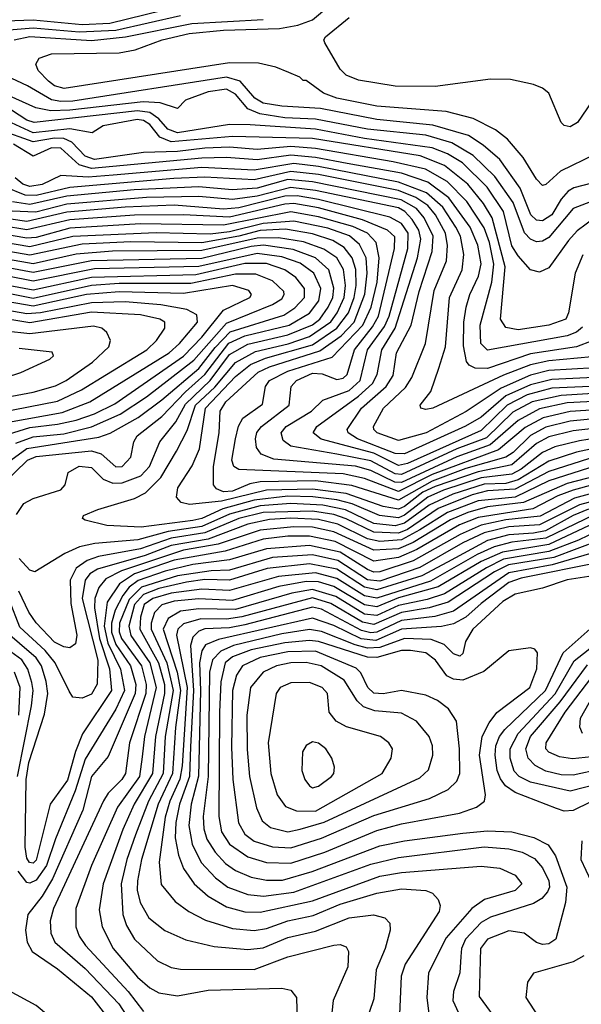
# Model space of a CAD drawing. Extents: x 997026 to 1115308, y 536381 to 619039.
# Tile 14 of 256: x 1002921 to 1004751, y 548093 to 551300. Entities that reach past the tile are written whole.
import ezdxf

# ---------------------------------------------------------------- set-up
doc = ezdxf.new("R2010")
doc.units = 0

msp = doc.modelspace()

# ---------------------------------------------------------------- linework, layer by layer
at = {"layer": '0CON20XD'}
for points in [[(1004795, 550861.7), (1004682.8, 550807.2), (1004635, 550763.3), (1004625, 550760.6), (1004605, 550780.6), (1004561.9, 550851.9), (1004510.8, 550910.8), (1004471.2, 550941.2), (1004398.6, 550978.6), (1004311.2, 551001.2), (1004085, 551018.8), (1003955, 551044.3), (1003911, 551061), (1003855, 551102.5), (1003845, 551102.5), (1003833.6, 551113.6), (1003798.5, 551128.5), (1003755.9, 551145.9), (1003699, 551159), (1003605, 551160), (1003066, 551076), (1003035.3, 551085), (1003015, 551099.8), (1002982.1, 551135), (1002973.5, 551155), (1002984.5, 551175.5), (1003025, 551189.6), (1003245, 551192.2), (1003297.7, 551202.3), (1003385.5, 551235), (1003473.3, 551255), (1003585, 551266.2), (1003767.8, 551272.2), (1003827.9, 551282.1), (1003875, 551299.7), (1003975, 551384.5)], [(1002875, 551296.4), (1002965, 551299.7), (1003125, 551285.1), (1003215, 551288.7), (1003445, 551345.1)], [(1005080.2, 551319.8), (1004995, 551275.4), (1004931.2, 551208.8), (1004875, 551119.4), (1004802, 551058), (1004738.1, 550965), (1004715, 550951.5), (1004695.5, 550955.5), (1004685.5, 550965.5), (1004645, 551060.8), (1004625, 551076.9), (1004595, 551088.9), (1004520, 551105), (1004455, 551106.9), (1004275, 551083.2), (1004145, 551083.3), (1004025, 551103.4), (1003985, 551119.6), (1003965, 551139.5), (1003915.6, 551225), (1003911.9, 551235), (1003917.8, 551245), (1003995, 551307.9)], [(1002874.2, 551265.8), (1002965, 551273.8), (1003115, 551261.3), (1003235, 551266.3), (1003445, 551314)], [(1002903.8, 551235), (1002955, 551245.4), (1003155, 551232.2), (1003265.8, 551244.2), (1003482.1, 551287.9), (1003715, 551300.8)], [(1004785, 550768.3), (1004727.1, 550752.9), (1004708.1, 550741.9), (1004685, 550716.1), (1004654.9, 550665.1), (1004625, 550645.4), (1004605, 550647.4), (1004586.6, 550665), (1004551.4, 550751.4), (1004485.1, 550845.1), (1004431.8, 550891.8), (1004383.3, 550923.3), (1004267.3, 550957.3), (1004085, 550975.5), (1003901.2, 551011.2), (1003775, 551018.8), (1003715, 551028.6), (1003687.5, 551045), (1003640.2, 551100.2), (1003595, 551113.6), (1003095, 551035.3), (1003055, 551033.4), (1003025, 551039.2), (1002946.9, 551085), (1002861.5, 551125)], [(1004795, 550712.6), (1004725, 550684.8), (1004645, 550590.8), (1004625, 550578.5), (1004605, 550576.5), (1004585, 550585.2), (1004565.8, 550605.8), (1004529.3, 550705), (1004469.4, 550789.4), (1004398.4, 550858.4), (1004329.4, 550899.4), (1004245, 550923.7), (1004055, 550943.6), (1003885, 550976.5), (1003785, 550980.8), (1003703.4, 550993.4), (1003665, 551009.9), (1003625, 551058), (1003595, 551074.4), (1003535, 551064.9), (1003462.1, 551037.9), (1003435, 551011.2), (1003379.2, 551029.2), (1003323.3, 551033.3), (1003085, 551005.1), (1003023.3, 551003.3), (1002973.6, 551013.6), (1002865, 551062.3)], [(1004825, 550678.1), (1004737, 550613), (1004709.2, 550580.8), (1004645, 550491.8), (1004615, 550477.8), (1004585, 550485.4), (1004545, 550530.8), (1004525, 550563.7), (1004497.4, 550675), (1004444.3, 550754.3), (1004363.8, 550833.8), (1004315, 550863.2), (1004265, 550883.4), (1004045, 550913.4), (1003885, 550943.2), (1003672.1, 550957.9), (1003605, 550959.2), (1003435, 550932), (1003404.1, 550944.1), (1003375, 550977.8), (1003345, 550998), (1003305, 551003.7), (1002968.8, 550965), (1002945, 550973.5), (1002895, 551006)], [(1004755.8, 550534.2), (1004730.6, 550475), (1004709.4, 550345), (1004700.4, 550325), (1004644.9, 550305.1), (1004545, 550289.7), (1004505, 550297.9), (1004487.2, 550325), (1004503, 550495), (1004460.4, 550655), (1004432.1, 550702.1), (1004381.4, 550765), (1004304.8, 550825), (1004226.4, 550856.4), (1003875, 550913.2), (1003615, 550919.8), (1003415, 550902.7), (1003377.5, 550917.5), (1003345, 550959), (1003325, 550972), (1003303.8, 550975), (1003193.5, 550955), (1003158, 550932), (1003085, 550945.1), (1002965, 550932), (1002880.4, 550970.4)], [(1004755, 550298.6), (1004735, 550282.8), (1004705, 550270.7), (1004445, 550223.3), (1004423.8, 550245), (1004421.2, 550305), (1004459.6, 550445), (1004466, 550504), (1004451.9, 550575), (1004435, 550622.7), (1004377.7, 550707.7), (1004313.7, 550773.7), (1004243.5, 550813.5), (1004137.8, 550837.8), (1003885, 550880.8), (1003805, 550886.8), (1003695, 550878), (1003605, 550885.3), (1003525, 550881.3), (1003435, 550871), (1003325, 550867.8), (1003165, 550844.8), (1003135, 550855.6), (1003091.7, 550901.7), (1003065, 550913.5), (1003035, 550914.9), (1002965, 550902.4), (1002855, 550941.6)], [(1004785.9, 550254.1), (1004735, 550234.7), (1004585, 550211.6), (1004445, 550164.4), (1004405.2, 550165.2), (1004386.2, 550175), (1004377.2, 550187.2), (1004367.5, 550237.5), (1004368.1, 550315), (1004376.1, 550363.9), (1004388, 550405), (1004416.5, 550465), (1004424.3, 550505), (1004414.1, 550565.9), (1004388.4, 550625), (1004319.6, 550719.6), (1004251, 550771), (1004165, 550800.2), (1003988.1, 550831.9), (1003885, 550851.8), (1003805, 550858.9), (1003695, 550843.3), (1003595, 550851.4), (1003515, 550849.7), (1003155.2, 550815.2), (1003115, 550827.1), (1003055, 550882.3), (1003025, 550883.2), (1002965, 550856.1), (1002901.5, 550895)], [(1004795, 550166.5), (1004645, 550157.4), (1004585, 550142.8), (1004489.7, 550100.3), (1004376.1, 550023.9), (1004245.3, 549955), (1004155, 549930), (1004086.1, 549955), (1004074.7, 549965), (1004073.8, 549975), (1004106.1, 550035), (1004178, 550102), (1004199.3, 550135), (1004242.9, 550245), (1004271.7, 550418.3), (1004311.7, 550515), (1004314.9, 550565.1), (1004308.4, 550605), (1004275.7, 550665), (1004250.7, 550695), (1004211.5, 550721.5), (1004155, 550743.5), (1003894.4, 550795.6), (1003805, 550806), (1003685, 550778.7), (1003525, 550787), (1003423.1, 550783.1), (1003085, 550753.8), (1002975, 550728.1), (1002938.9, 550728.9), (1002875, 550754.7)], [(1004785, 550202.3), (1004645, 550189), (1004585, 550176.5), (1004497.9, 550142.1), (1004267.1, 550035), (1004245, 550030.6), (1004228.6, 550035), (1004225.5, 550045), (1004261.1, 550088.9), (1004286.8, 550165), (1004308.3, 550235), (1004321.5, 550395), (1004363, 550485), (1004368.6, 550535), (1004357.2, 550595), (1004342.4, 550625), (1004300.1, 550690.1), (1004246.4, 550736.4), (1004155, 550771.4), (1003895, 550822.6), (1003815, 550831.8), (1003685, 550809.9), (1003515, 550818.4), (1003226, 550794), (1003145, 550787), (1003055, 550793), (1002995, 550763.8), (1002955, 550756.5), (1002931.6, 550765), (1002907, 550785)], [(1004815, 550136.2), (1004655, 550128.5), (1004585, 550111.4), (1004504.7, 550075.3), (1004425, 550006.1), (1004373.8, 549976.2), (1004175, 549885.7), (1004145, 549887.3), (1004022, 549935), (1003991.6, 549955), (1003987.7, 549965), (1004034.8, 550035), (1004115.8, 550105), (1004138.2, 550141.8), (1004149.3, 550215), (1004196.7, 550305), (1004222.8, 550415), (1004265.6, 550545), (1004268, 550595), (1004239.5, 550655), (1004214.4, 550685), (1004163.8, 550713.8), (1003875, 550772.2), (1003795, 550779.5), (1003695, 550751.9), (1003613.4, 550746.6), (1003505, 550756), (1003294.2, 550745.8), (1003074.7, 550725.3), (1002955, 550698.7), (1002897.5, 550707.5)], [(1004805, 550106.1), (1004655, 550100), (1004575, 550078.5), (1004509.9, 550045), (1004425, 549961.6), (1004185, 549854.6), (1004155, 549848.4), (1004075, 549888.4), (1003903.9, 549933.9), (1003877.1, 549955), (1003889.5, 549975), (1004025.6, 550074.4), (1004070.4, 550115), (1004085.9, 550145), (1004101, 550225), (1004144.7, 550295.3), (1004217.3, 550525), (1004228.6, 550585), (1004221.3, 550615), (1004199.6, 550649.6), (1004176.4, 550675), (1004155, 550687), (1003885, 550743.9), (1003805, 550754.2), (1003695, 550725.9), (1003615, 550714.1), (1003504.5, 550724.5), (1003335, 550721), (1003075, 550699.5), (1002973.5, 550673.5), (1002896.4, 550676.4)], [(1004875, 550088.4), (1004685, 550076.4), (1004590.8, 550055), (1004528.2, 550021.8), (1004442, 549938), (1004345, 549902.1), (1004165, 549819.1), (1004145, 549821.1), (1004065, 549863.3), (1003955, 549885.1), (1003805, 549911), (1003779.6, 549929.6), (1003773, 549955), (1003789.8, 549975), (1003871.9, 550025), (1003909.2, 550060.8), (1003995, 550092.7), (1004030.3, 550125), (1004054.7, 550225), (1004109.4, 550300.6), (1004125.3, 550335), (1004186.4, 550555), (1004187, 550605), (1004165, 550636.4), (1004127.3, 550657.3), (1003895, 550714.8), (1003825, 550726.4), (1003785, 550726), (1003635, 550687.4)], [(1003635, 550687.4), (1003585, 550682.7), (1003425, 550696), (1003265, 550689.5), (1003075, 550673.3), (1002945, 550643.3), (1002698.6, 550678.6)], [(1004875, 550061.4), (1004705, 550051.9), (1004615, 550032.7), (1004545.2, 549994.8), (1004454.6, 549915.4), (1004345, 549876.1), (1004165, 549792.5), (1004143.5, 549793.5), (1004065, 549832.3), (1004015, 549845.7), (1003748.9, 549868.9), (1003708, 549885), (1003693, 549907), (1003689.6, 549935), (1003694.4, 549955.6), (1003709.6, 549975), (1003799.1, 550045), (1003806.1, 550105), (1003823, 550125), (1003875, 550148.5), (1003906.9, 550146.9), (1003955, 550128.3), (1003975, 550132.2), (1003987.7, 550145), (1004011.9, 550225), (1004070.6, 550299.4), (1004090.3, 550335), (1004142.8, 550555), (1004143.5, 550593.5), (1004119.8, 550615), (1004038.6, 550648.6), (1003895, 550687), (1003815, 550701.1), (1003785, 550699.8), (1003605, 550657.2), (1003455.1, 550664.9)], [(1003624.2, 549935), (1003633.8, 549976.2), (1003647.9, 550002.1), (1003712, 550048), (1003721.7, 550105), (1003734.8, 550125), (1003795.2, 550155), (1003939.3, 550200.7), (1004039.3, 550305), (1004066.2, 550363.8), (1004085.5, 550445.5), (1004092.8, 550525), (1004082.7, 550575), (1004054.5, 550605), (1004006.8, 550626.8), (1003895, 550658.2), (1003805, 550674.4), (1003585, 550631.2), (1003315.1, 550635.1), (1003085, 550621.1), (1002975, 550591), (1002945, 550588.7), (1002785, 550615.5)], [(1003455.1, 550664.9), (1003295, 550663.4), (1003085, 550647.9), (1002945, 550616), (1002785, 550641.4)], [(1003552.4, 549845), (1003571.6, 549955), (1003574.3, 550025), (1003593.2, 550055), (1003698.3, 550151.7), (1003735, 550169.1), (1003898.8, 550221.2), (1003969.1, 550270.9), (1004011.4, 550315), (1004046.3, 550406.3), (1004053.7, 550475), (1004049.7, 550525), (1004028.1, 550568.1), (1003996, 550596), (1003925, 550620.8), (1003814.4, 550644.4), (1003715, 550636.7), (1003605, 550609.6), (1003541.9, 550601.9), (1003365.8, 550605.8), (1003095, 550594.6), (1002955, 550560.8), (1002775, 550590.3)], [(1003578.5, 549731.5), (1003475, 549721), (1003447.8, 549727.8), (1003432.7, 549745), (1003436.8, 549775), (1003483.1, 549846.9), (1003507.3, 549902.7), (1003526.7, 550035), (1003625, 550138.3), (1003673, 550177), (1003722, 550198), (1003875, 550241.2), (1003955, 550295), (1003992.8, 550345), (1004011.5, 550395), (1004017.3, 550435), (1004016.2, 550486.2), (1004004.7, 550525), (1003978.6, 550558.5), (1003941.2, 550581.2), (1003875, 550602.8), (1003787.5, 550617.5), (1003705, 550613.3), (1003635, 550595.3), (1003515, 550573.5), (1003283.4, 550576.6), (1003125, 550568.6), (1002955, 550533.2), (1002785, 550562.8)], [(1004935, 549959.4), (1004745, 549928.9), (1004665, 549908.8), (1004625, 549890.9), (1004555, 549835.9), (1004525, 549820.1), (1004425, 549807.8), (1004302.2, 549767.8), (1004251.3, 549745), (1004175, 549686.3), (1004155, 549677.9), (1004093.6, 549685), (1004005, 549723.1), (1003955, 549736.6), (1003876.2, 549746.2), (1003795, 549747.8), (1003685, 549735.4), (1003583.4, 549706.6), (1003515.2, 549675), (1003485, 549668.8), (1003316.9, 549646.9), (1003205, 549652.3), (1003135, 549670), (1003126, 549675), (1003129.2, 549685), (1003175.8, 549705), (1003295, 549740.2), (1003331.3, 549758.7), (1003380.8, 549809.2), (1003432, 549895), (1003467.5, 549962.5), (1003494.2, 550045), (1003556.6, 550103.4), (1003625, 550184), (1003690.1, 550219.8), (1003795.9, 550244.1), (1003865, 550268.1), (1003935, 550316.3), (1003955.7, 550345), (1003978, 550395), (1003982.7, 550435), (1003976.3, 550486.3), (1003954.5, 550524.5), (1003912.5, 550552.5), (1003846.4, 550576.4), (1003765, 550590.2), (1003695, 550588.8), (1003515, 550548.1), (1003223.3, 550546.7), (1003105, 550536.7), (1002965, 550505.4), (1002785, 550536.4)], [(1002911.4, 549688.6), (1002935, 549724.5), (1002965, 549741.1), (1003055, 549768.6), (1003070, 549785), (1003079.4, 549825), (1003115, 549845.9), (1003155, 549841.9), (1003193.2, 549803.2), (1003225, 549790.1), (1003255, 549791.4), (1003315.7, 549815), (1003344.8, 549845), (1003378.1, 549925), (1003430, 549990), (1003462.1, 550047.9), (1003541.9, 550125), (1003605, 550209.5), (1003665, 550243.2), (1003795, 550273.3), (1003875, 550306), (1003899, 550325), (1003926, 550364), (1003941.1, 550395), (1003944.6, 550425.4), (1003928.1, 550485), (1003885.6, 550525), (1003811.9, 550551.9), (1003715.5, 550565.5), (1003675, 550561), (1003515, 550522.9), (1003155, 550514.9), (1002965, 550476.8), (1002795, 550508.7)], [(1002864.3, 549785), (1002946.6, 549865), (1002975, 549877.8), (1003155, 549895.9), (1003186.5, 549886.5), (1003235, 549844.1), (1003255.4, 549845), (1003283, 549875), (1003293.4, 549925), (1003303.9, 549945), (1003385, 550007.3), (1003461.4, 550088.6), (1003525, 550144.5), (1003603.1, 550246.9), (1003655, 550270.5), (1003799.3, 550305), (1003865, 550344), (1003896.4, 550385), (1003902.1, 550425), (1003879.5, 550475), (1003835, 550506.9), (1003775, 550528), (1003695, 550538.5), (1003505, 550496), (1003165, 550488.4), (1002965, 550448.2), (1002805, 550479.9)], [(1002892.8, 549865), (1002945, 549903.5), (1003179.5, 549940.5), (1003216.2, 549953.8), (1003307.9, 550005), (1003385, 550061.7), (1003505, 550164.1), (1003557.7, 550232.3), (1003606.8, 550283.2), (1003782.2, 550337.8), (1003818.2, 550361.8), (1003848.9, 550395), (1003848.7, 550425), (1003821, 550461), (1003785, 550485.1), (1003725, 550505.9), (1003655, 550506.2), (1003495, 550469.1), (1003155, 550461), (1002965, 550419.7), (1002765, 550456.1)], [(1002908.6, 549921.4), (1002965, 549942), (1003065, 549951.2), (1003155, 549973.8), (1003249, 550015), (1003335, 550071.9), (1003489.2, 550190.8), (1003595, 550311.4), (1003745, 550372.6), (1003775, 550390.9), (1003783.4, 550405), (1003781.6, 550415), (1003745, 550450), (1003690.9, 550470.9), (1003625, 550471.8), (1003479.2, 550440.8), (1003245, 550440.9), (1003155, 550434.7), (1002965, 550392.5), (1002795, 550425.5)], [(1002885, 549950.5), (1002955, 549972.2), (1003045, 549982.3), (1003105, 549995.8), (1003165, 550016.7), (1003230.9, 550049.1), (1003455, 550203.8), (1003515, 550265.7), (1003585, 550353.9), (1003671.2, 550395), (1003677.1, 550405), (1003668.2, 550418.2), (1003615, 550434.2), (1003455, 550408.8), (1003245, 550413.9), (1003139.6, 550405), (1002965, 550367.1), (1002795, 550396.9)], [(1002885, 549989.8), (1003059.4, 550020.6), (1003150.3, 550055), (1003408, 550215), (1003442, 550245), (1003500.8, 550315), (1003498.4, 550338.4), (1003466.4, 550356.4), (1003381.2, 550371.2), (1003265, 550381.8), (1003155, 550378.4), (1002988.9, 550345), (1002945, 550342.3), (1002795, 550368.4)], [(1002855, 550020.9), (1003045, 550057.8), (1003123.3, 550095), (1003204.6, 550144.6), (1003335.8, 550225), (1003366.9, 550255), (1003394, 550295), (1003394.6, 550315), (1003378.2, 550325), (1003315, 550338.9), (1003155, 550347.6), (1002955, 550313.4), (1002785, 550341)], [(1002802.9, 550057.1), (1002965, 550087), (1003037.7, 550107.7), (1003072.5, 550125), (1003158.2, 550185), (1003211.5, 550235), (1003217.3, 550255), (1003205, 550281.4), (1003188.6, 550295), (1003161.7, 550301.7), (1002955, 550276.8), (1002875.5, 550285.4)], [(1002875, 550134.8), (1002925, 550151.3), (1003020, 550195), (1003031.2, 550205), (1003027.4, 550217.4), (1002919.5, 550229.5)], [(1004915, 550012.6), (1004715, 549992.1), (1004635, 549973.5), (1004585, 549945.5), (1004529, 549891), (1004505, 549875.3), (1004375, 549838.4), (1004265, 549797.6), (1004155, 549735.1), (1004003.2, 549783.2), (1003885, 549798.2), (1003704.8, 549795.2), (1003671.5, 549788.5), (1003615, 549764.9), (1003585, 549762.7), (1003562.4, 549772.4), (1003553.3, 549785), (1003552.4, 549845)], [(1004884.6, 550035.4), (1004715, 550024), (1004626.2, 550003.8), (1004567.7, 549972.3), (1004481.1, 549898.9), (1004265, 549818.5), (1004155, 549763.8), (1004045, 549805.8), (1003975, 549820.6), (1003634.8, 549834.8), (1003619.3, 549845), (1003612.7, 549865), (1003624.2, 549935)], [(1004905, 549981.6), (1004725, 549960.8), (1004645, 549941.3), (1004605, 549919.3), (1004525, 549849.8), (1004415, 549827.6), (1004275, 549780.2), (1004235, 549761), (1004175, 549714.6), (1004155, 549705.9), (1004105, 549714.9), (1003985, 549757), (1003875, 549771.2), (1003725, 549768.1), (1003578.5, 549731.5)], [(1005065, 549962.3), (1004735, 549891.1), (1004645, 549862.4), (1004545, 549801.8), (1004505, 549789.7), (1004435, 549787.2), (1004332.3, 549755), (1004255, 549718.9), (1004175, 549659.9), (1004145, 549651.4), (1004075, 549659.7), (1003983.3, 549703.3), (1003909.2, 549719.2), (1003805, 549724.4), (1003705, 549716.7), (1003605, 549689.6), (1003515, 549648.9), (1003405, 549632.9), (1003306, 549606), (1003166, 549594), (1003116.6, 549583.4), (1003068.9, 549561.1), (1002971.3, 549501.3), (1002955, 549507.3), (1002920, 549545)], [(1004801.7, 549878.3), (1004645, 549828.6), (1004535, 549770.5), (1004444.9, 549765.1), (1004395, 549752.3), (1004285, 549707.6), (1004185, 549640), (1004155, 549627.9), (1004075, 549631), (1003985.1, 549674.9), (1003945, 549688.3), (1003875, 549699.9), (1003714.9, 549694.9), (1003634.8, 549675), (1003525, 549628.5), (1003415, 549611.4), (1003315, 549576.8), (1003178.5, 549551.5), (1003141, 549539), (1003105.9, 549514.1), (1003085.4, 549475), (1003088.5, 549398.5), (1003108.1, 549295), (1003103.3, 549266.7), (1003085.3, 549254.7), (1003065, 549257.6), (1003035, 549272.4), (1002975, 549335.2), (1002950.8, 549370.8), (1002918.3, 549438.3)], [(1004995.3, 549864.7), (1004705, 549789.6), (1004562.2, 549727.8), (1004445, 549713.7), (1004381.6, 549695), (1004325, 549670.8), (1004202.9, 549597.1), (1004155, 549576.8), (1004075, 549571.8), (1003945, 549631.8), (1003875, 549647.5), (1003815, 549648.5), (1003705, 549637.5), (1003568, 549592), (1003455, 549572.7), (1003253.4, 549505), (1003201.6, 549478.4), (1003179.3, 549450.7), (1003166, 549415), (1003165.3, 549385), (1003181.9, 549285), (1003214, 549186), (1003220.1, 549115), (1003126.1, 548973.9), (1003103, 548917), (1003077.4, 548822.6), (1003020.4, 548745), (1002975, 548562.6), (1002965, 548553), (1002953.7, 548555), (1002945, 548569.2), (1002939.8, 548605), (1002942.5, 548825), (1002950.9, 548880.9), (1003002.1, 549037.9), (1003012.7, 549105), (1003008.2, 549145), (1002992.5, 549195), (1002975, 549221.8), (1002866.7, 549315)], [(1004802.1, 549847.9), (1004645, 549798.1), (1004535, 549745.4), (1004415, 549732.9), (1004315, 549694.6), (1004225, 549639.1), (1004165, 549605.7), (1004095, 549600.1), (1004055, 549609.5), (1003957.3, 549657.3), (1003895, 549672.5), (1003805, 549676.7), (1003735, 549671.9), (1003665, 549657), (1003535, 549608.2), (1003415, 549587.7), (1003329.8, 549555), (1003175, 549510.2), (1003150.3, 549495), (1003134.9, 549475.1), (1003125.3, 549415), (1003175.7, 549214.3), (1003174.1, 549135.9), (1003155, 549103.4), (1003125, 549090), (1003095, 549093.1), (1003083.1, 549113.1), (1003037.3, 549205), (1003004.6, 549245), (1002922, 549322), (1002888.5, 549408.5)], [(1004950.5, 549829.5), (1004725, 549767.8), (1004675, 549749.2), (1004593, 549707), (1004415, 549678.7), (1004354.2, 549655), (1004215.3, 549574.7), (1004155, 549548.2), (1004075, 549536.9), (1003949.1, 549600.8), (1003865, 549618.2), (1003795, 549617.5), (1003715, 549607.8), (1003591.1, 549568.9), (1003425, 549539.7), (1003295.5, 549495), (1003247, 549463), (1003206.9, 549403.1), (1003196.9, 549325), (1003209, 549269), (1003249.4, 549185), (1003262.8, 549115), (1003235, 549054.4), (1003135, 548891.1), (1003102, 548788), (1003037.8, 548632.2), (1003008.5, 548545), (1002975, 548497), (1002955, 548487.6), (1002945, 548490.2), (1002917, 548527)], [(1005095, 549814.6), (1004745, 549720.4), (1004615.2, 549654.8), (1004515, 549647.9), (1004435, 549628.7), (1004365, 549596.2), (1004224.6, 549515.4), (1004095, 549471.2), (1004055, 549476.2), (1003958.3, 549538.3), (1003875, 549557.5), (1003745, 549548), (1003605, 549507.5), (1003545.2, 549505.2), (1003435, 549488.4), (1003318.7, 549451.3), (1003278.1, 549411.9), (1003246.3, 549335), (1003245, 549306.7), (1003252.7, 549285), (1003318.4, 549195), (1003333.6, 549135), (1003332.1, 549105), (1003279, 548945), (1003265.9, 548845), (1003253.9, 548825), (1003209.5, 548780.5), (1003194.7, 548755.3), (1003031.5, 548405), (1003020.5, 548365), (1003023, 548325), (1003035.7, 548295), (1003135, 548209.7), (1003244.9, 548094.9), (1003325, 547971.1)], [(1004979.4, 549810.6), (1004728.6, 549741.4), (1004617.3, 549682.7), (1004505, 549671.2), (1004425, 549653.8), (1004356.1, 549623.9), (1004202.8, 549537.2), (1004095, 549501.6), (1004075, 549501.2), (1004055, 549509.1), (1003965, 549565.7), (1003865, 549587.8), (1003725, 549577.1), (1003605, 549540.5), (1003485, 549526), (1003395, 549503.9), (1003306.9, 549473.1), (1003278.4, 549451.6), (1003257, 549425), (1003232.6, 549377.4), (1003220.3, 549335), (1003220.5, 549305), (1003234.7, 549265), (1003282.1, 549195), (1003299.5, 549135), (1003297.3, 549105), (1003209.4, 548900.6), (1003155.9, 548835), (1003127.2, 548725), (1003028, 548502), (1002994.6, 548445.4), (1002948.2, 548385), (1002940.2, 548335), (1002945.9, 548295), (1002962, 548265), (1003045, 548209), (1003155, 548117.1), (1003235, 548014.7)], [(1004774.5, 549705.5), (1004725, 549685.6), (1004634.3, 549635.7), (1004595, 549627.2), (1004515, 549622.5), (1004445, 549603.5), (1004315, 549533.6), (1004231.8, 549488.2), (1004085, 549442.8), (1004045, 549452.1), (1003955, 549509.9), (1003865, 549528.2), (1003727.7, 549512.3), (1003605, 549474.2), (1003525, 549476.3), (1003465, 549467.8), (1003375, 549447.8), (1003325, 549427.5), (1003295.8, 549395), (1003276.8, 549325), (1003284, 549294), (1003344.9, 549205), (1003365.5, 549125), (1003328.2, 548965), (1003320.6, 548899.4), (1003311.5, 548835), (1003239.6, 548735), (1003155.4, 548545), (1003104, 548405), (1003104.4, 548345), (1003115.7, 548315), (1003136.1, 548285), (1003274.5, 548135), (1003325, 548069.5)], [(1004795, 549688.3), (1004635, 549611.7), (1004525, 549598.9), (1004467, 549583), (1004411.5, 549558.5), (1004259.2, 549470.8), (1004085, 549415.9), (1004045, 549423.2), (1003955, 549480.3), (1003885, 549498.1), (1003765, 549487), (1003605, 549440.7), (1003515, 549444.9), (1003415, 549432.3), (1003355, 549415.2), (1003327.2, 549395), (1003314.5, 549354.5), (1003312.5, 549315), (1003373.1, 549205), (1003393.4, 549135), (1003393.6, 549105), (1003363.9, 548965), (1003354.6, 548845), (1003294.4, 548745), (1003257.9, 548662.1), (1003193.6, 548485), (1003180.3, 548400.3), (1003189.8, 548345), (1003225.6, 548275), (1003305, 548181.7), (1003345, 548146.7), (1003375, 548130), (1003435, 548120.9), (1003535, 548138.8), (1003775.3, 548145.3), (1003805, 548138.5), (1003822.9, 548115), (1003825.3, 548035)], [(1004795, 549661.7), (1004645, 549590.9), (1004493.9, 549566.1), (1004425, 549535.5), (1004285, 549452.7), (1004155, 549416.8), (1004085, 549388.2), (1004045, 549393.9), (1003944.5, 549454.5), (1003895, 549468.8), (1003855, 549470.1), (1003766.1, 549453.9), (1003615, 549408.4), (1003505, 549413.5), (1003425, 549406.6), (1003385, 549393.8), (1003361, 549369), (1003349.4, 549335), (1003349.5, 549315), (1003400.3, 549205), (1003421.7, 549115), (1003395.8, 548965), (1003388.5, 548845), (1003341, 548755), (1003298.6, 548645), (1003271, 548565), (1003252, 548485), (1003257, 548385), (1003269.4, 548349.4), (1003295.2, 548305), (1003370, 548235), (1003415, 548213.2), (1003445, 548207.6), (1003685, 548205.8), (1003795, 548247.2), (1003945, 548285.2), (1003965, 548287.8), (1003985, 548280.6), (1003992.7, 548265), (1003990.3, 548215), (1003942.8, 548105), (1003921.4, 547905)], [(1004805, 549635.2), (1004742, 549605), (1004645, 549567.6), (1004497.4, 549542.6), (1004441.8, 549515), (1004305, 549430.3), (1004248.5, 549411.5), (1004155, 549392.4), (1004085, 549359.9), (1004045, 549364.3), (1003951.6, 549421.6), (1003875, 549444.3), (1003807.5, 549432.5), (1003625, 549379.4), (1003505, 549381.2), (1003445, 549373.3), (1003405, 549349.8), (1003388.4, 549315), (1003434.7, 549175), (1003445.6, 549115), (1003428.5, 548995), (1003419.4, 548845), (1003372.4, 548745), (1003318.2, 548565), (1003304.9, 548495), (1003304.6, 548465), (1003314.1, 548424.1), (1003341.9, 548375), (1003393.9, 548333.9), (1003462.7, 548302.7), (1003555, 548281.7), (1003665, 548271.2), (1003715, 548277.3), (1003795, 548310.7), (1003885, 548331), (1003995, 548374.5), (1004074.1, 548384.1), (1004110.8, 548375), (1004127.2, 548357.2), (1004128.8, 548335), (1004111.9, 548275), (1004083, 548205), (1004075, 548111.2), (1004045.3, 548025)], [(1004811.1, 549605), (1004661.1, 549548.9), (1004514.3, 549524.3), (1004468.5, 549501.5), (1004317.3, 549402.7), (1004255, 549384), (1004165, 549369.5), (1004075, 549329.9), (1004038, 549338), (1003935, 549398.9), (1003875, 549417.5), (1003645.3, 549354.7), (1003595, 549347.9), (1003511.3, 549348.7), (1003455, 549332.4), (1003436.4, 549315), (1003432.2, 549295), (1003466.6, 549125), (1003450.2, 548870.2), (1003443.6, 548826.4), (1003410.1, 548755), (1003395, 548703.1), (1003375.9, 548555.9), (1003382.8, 548482.8), (1003427.8, 548427.8), (1003472.1, 548395), (1003526.9, 548366.9), (1003615, 548340.3), (1003685, 548332.9), (1003725, 548340.3), (1003795, 548365.4), (1003877.7, 548382.3), (1003965, 548418.8), (1004085, 548455.5), (1004165, 548468.8), (1004245, 548463.4), (1004265.7, 548455), (1004284.2, 548434.2), (1004290.7, 548415), (1004287.9, 548395), (1004176.8, 548223.2), (1004164, 548185), (1004157.4, 548035)], [(1004815, 549570.8), (1004655.8, 549524.2), (1004515, 549499), (1004335, 549373.7), (1004273.4, 549356.6), (1004165, 549343.2), (1004085, 549304.9), (1004065, 549303), (1004035, 549310.6), (1003905, 549379.7), (1003875, 549387.1), (1003655, 549328.6), (1003605, 549319.6), (1003525, 549316), (1003505, 549308.9), (1003485, 549289.2), (1003477.7, 549262.3), (1003488, 549115), (1003478, 548932), (1003474.9, 548835), (1003442.2, 548745), (1003429.7, 548685), (1003428.2, 548635), (1003438.5, 548578.5), (1003454.9, 548534.9), (1003490.3, 548485), (1003535.8, 548445), (1003595, 548410.5), (1003655, 548394.5), (1003705, 548392.9), (1003875, 548430.4), (1004095, 548510.8), (1004165, 548522.7), (1004425, 548543.4), (1004486.1, 548536.1), (1004535, 548514), (1004557.5, 548485), (1004535, 548464.1), (1004435.9, 548434.1), (1004394.6, 548405.4), (1004310.2, 548309.8), (1004253.7, 548195), (1004248.3, 548115), (1004256.8, 548045)], [(1004815, 549533.1), (1004555, 549480.9), (1004515, 549466.5), (1004425, 549399.1), (1004375, 549353.7), (1004335, 549332.3), (1004295, 549323.8), (1004165, 549315.5), (1004081.4, 549278.6), (1004033.9, 549283.9), (1003945, 549326.9), (1003875, 549350.5), (1003568.6, 549281.4), (1003526.5, 549263.5), (1003515, 549244.7), (1003507.2, 549205), (1003510.7, 549115), (1003503.6, 548836.4), (1003480.4, 548745), (1003472.4, 548675), (1003483.3, 548615), (1003512.1, 548555), (1003559.6, 548505), (1003599.7, 548475), (1003665, 548450.3), (1003715.7, 548445.7), (1003815, 548458.7), (1004065, 548550), (1004155, 548571), (1004435, 548605.4), (1004515, 548599.3), (1004558.1, 548588.1), (1004598.2, 548568.2), (1004625, 548537.5), (1004645.1, 548495), (1004646.9, 548475), (1004640.7, 548459.3), (1004621.9, 548438.1), (1004595, 548421.7), (1004455, 548376.4), (1004425, 548359.4), (1004373.3, 548305), (1004360.8, 548275), (1004358.8, 548248.8), (1004355.2, 548195), (1004334.4, 548135), (1004332.6, 548105), (1004350.8, 548065)], [(1004776, 549486), (1004705, 549475.6), (1004625, 549448.3), (1004535, 549429.4), (1004494.8, 549405), (1004397.1, 549315), (1004373.3, 549275), (1004365, 549236), (1004355, 549226.7), (1004335, 549234.6), (1004304.2, 549265), (1004261.6, 549281.6), (1004175, 549284.7), (1004095, 549255.7), (1004055, 549253.2), (1004013.8, 549263.8), (1003905, 549307.6), (1003865, 549313.5), (1003775, 549299.3), (1003618.4, 549261.6), (1003576.6, 549243.4), (1003549.1, 549215), (1003539.7, 549175), (1003535.6, 548835), (1003518.9, 548705), (1003521.3, 548665), (1003531.4, 548631.4), (1003558.5, 548588.5), (1003591.8, 548551.8), (1003625, 548528.8), (1003675, 548507), (1003725, 548497.6), (1003777.5, 548497.5), (1003874.4, 548525.6), (1004095, 548609.2), (1004175, 548625.9), (1004365, 548650), (1004445, 548658), (1004525, 548654.8), (1004596.7, 548636.7), (1004642.7, 548612.7), (1004666.4, 548576.4), (1004703.9, 548475), (1004699.1, 548425), (1004667.5, 548305), (1004645, 548290.4), (1004625, 548288.2), (1004605, 548294.6), (1004565.2, 548325.2), (1004515, 548331.8), (1004445, 548305.6), (1004423, 548275), (1004418.5, 548118.5), (1004487, 548025)], [(1004893, 548807), (1004725, 548724.8), (1004695, 548722.4), (1004670.3, 548730.3), (1004535, 548783.2), (1004504.3, 548804.3), (1004487.3, 548827.3), (1004477.4, 548855), (1004470.6, 548905), (1004473, 548935), (1004484.9, 548965), (1004502.2, 548987.8), (1004634.7, 549115), (1004691.8, 549238.2), (1004789.3, 549325)], [(1004808.6, 548811.4), (1004715, 548787.6), (1004585, 548816.9), (1004549, 548835), (1004532.8, 548852.8), (1004519.3, 548895), (1004519.3, 548925), (1004544.9, 548975.1), (1004665.4, 549104.6), (1004728.1, 549211.9), (1004875, 549327.5)], [(1002914.6, 548835), (1002959.4, 549065), (1002965.3, 549115), (1002961.4, 549141.4), (1002948.1, 549185), (1002928.8, 549215), (1002832.1, 549285)], [(1003805, 548552.9), (1003915, 548588.1), (1004085, 548659.5), (1004165, 548680.4), (1004354.3, 548715.7), (1004410, 548735), (1004435.4, 548755), (1004438.8, 548775), (1004419.6, 548905), (1004427.8, 548965), (1004450.5, 549009.5), (1004476.3, 549043.7), (1004583.8, 549125), (1004605.9, 549185.9), (1004608.2, 549238.2), (1004600, 549250), (1004585, 549254.4), (1004515, 549244.4), (1004433.4, 549176.6), (1004365, 549148.6), (1004335, 549152.3), (1004313.2, 549163.2), (1004276.5, 549213.5), (1004245, 549238.3), (1004195, 549245.3), (1004165, 549245.3), (1004085, 549222.8), (1004055, 549223.8), (1003895.3, 549275.3), (1003865, 549278.6), (1003785, 549270.8), (1003675, 549247.3), (1003615, 549225.1), (1003590.9, 549205), (1003576.3, 549143.7), (1003572.5, 549045), (1003570.7, 548705), (1003578.6, 548655), (1003605, 548614.8), (1003665, 548573.6), (1003725, 548554.6), (1003805, 548552.9)], [(1003805, 548602.9), (1003905, 548634.4), (1004075, 548708.2), (1004256.3, 548763.7), (1004317.1, 548792.9), (1004345, 548820), (1004355.2, 548845), (1004354.4, 548925.6), (1004344.7, 549015), (1004318.8, 549055), (1004282.4, 549082.4), (1004245, 549099.5), (1004165, 549114.8), (1004105, 549104), (1004075, 549107), (1004055.2, 549125), (1004032.4, 549172.4), (1004017.9, 549187.9), (1003885, 549243.1), (1003795, 549240.9), (1003705, 549222.4), (1003646.9, 549195), (1003628, 549165), (1003614.7, 549115), (1003610.9, 548930.9), (1003615.7, 548825), (1003633.8, 548683.8), (1003655, 548646.7), (1003685, 548624.9), (1003745, 548605.9), (1003805, 548602.9)], [(1003794.8, 548655.2), (1003835, 548663), (1003913.4, 548686.6), (1004225, 548830.5), (1004253.1, 548856.9), (1004266.8, 548905), (1004265.7, 548935), (1004255.8, 548965), (1004214.6, 549015), (1004165, 549041.7), (1004078.8, 549048.8), (1004041.9, 549061.9), (1004021.1, 549081.1), (1003979, 549149), (1003903.5, 549195), (1003855, 549206.2), (1003804.9, 549205.1), (1003757.9, 549195), (1003715, 549174.8), (1003673.5, 549125), (1003661.9, 549035), (1003663, 548923), (1003670.6, 548835), (1003692.6, 548732.6), (1003711, 548691), (1003738.9, 548668.9), (1003794.8, 548655.2)], [(1002918.5, 549035), (1002922.7, 549125), (1002904.6, 549174.6)], [(1004815, 548859.3), (1004725, 548839.2), (1004685, 548840.9), (1004635, 548852.2), (1004600.6, 548870.6), (1004578.4, 548895), (1004569.9, 548925), (1004585.4, 548965), (1004682.1, 549077.9), (1004770.7, 549199.3)], [(1003885, 548722.5), (1004102.7, 548845), (1004131.8, 548895), (1004136.2, 548925), (1004123.6, 548945), (1004096.7, 548965), (1003986.3, 548996.3), (1003952.5, 549015), (1003929.3, 549045), (1003923.9, 549105), (1003906.8, 549125), (1003865, 549141), (1003805, 549140), (1003770, 549125), (1003756.7, 549105), (1003730.4, 548945), (1003740, 548845), (1003760.5, 548775), (1003787, 548737), (1003822.7, 548722.7), (1003885, 548722.5)], [(1004805, 548900.9), (1004722.8, 548892.8), (1004679.5, 548899.5), (1004645, 548913.9), (1004635.8, 548925), (1004636.1, 548945), (1004698.2, 549045), (1004785, 549158.9)], [(1004755.2, 548975.2), (1004745.8, 548995.8), (1004748.1, 549025), (1004805.1, 549125)], [(1003875, 548798.5), (1003895, 548803.3), (1003936.9, 548835), (1003944.6, 548845), (1003947.1, 548865), (1003937.9, 548895), (1003918.2, 548925), (1003895, 548943.8), (1003875, 548948.5), (1003854.3, 548935.7), (1003842.9, 548915), (1003840.9, 548855), (1003850, 548825), (1003865, 548804.6), (1003875, 548798.5)], [(1004752.8, 548625), (1004749.3, 548565), (1004781.9, 548495)], [(1004759, 548251), (1004725, 548230.9), (1004595, 548194.4), (1004575.7, 548165), (1004570, 548115), (1004648.1, 547995)], [(1002917.1, 547495), (1002945, 547564), (1003012.6, 547677.4), (1003036.8, 547743.2), (1003053.4, 547905), (1003051.9, 547951.9), (1003043.3, 548005), (1003014.9, 548054.9), (1002975, 548089.5), (1002885, 548138.4)]]:
    msp.add_lwpolyline(points, dxfattribs=at)

doc.saveas('drawing.dxf')
